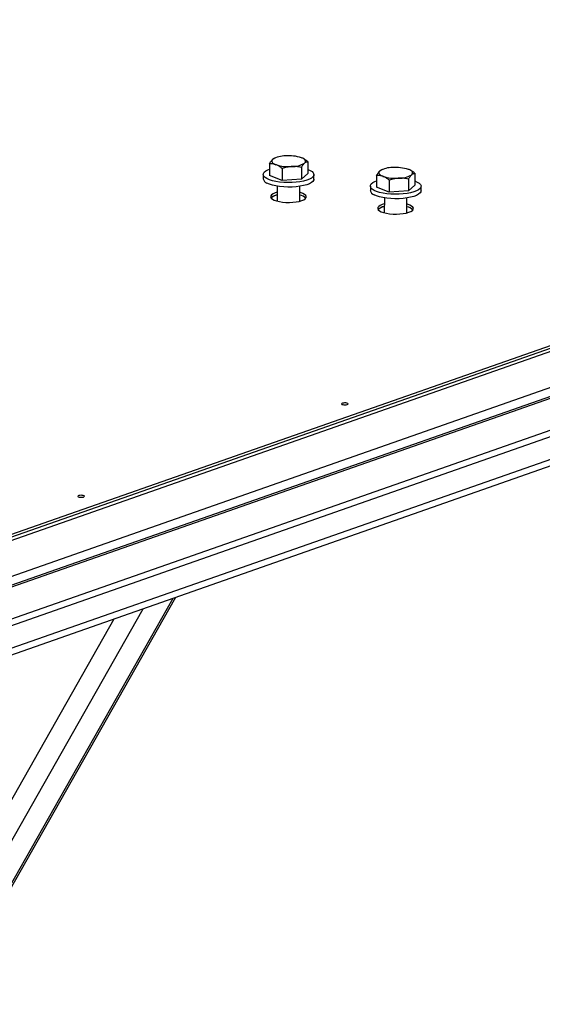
# Model space of a CAD drawing. Header units: millimetres. Extents: x 5 to 589, y 5 to 415.
# Tile 67 of 120: x 383 to 390, y 79 to 92. Entities that reach past the tile are written whole.
import ezdxf

# ---------------------------------------------------------------- set-up
doc = ezdxf.new("R2010")
doc.units = ezdxf.units.MM
doc.layers.add('TRAIT-FORT', color=4, linetype='Continuous', lineweight=25)

msp = doc.modelspace()

# ---------------------------------------------------------------- linework, layer by layer
at = {"layer": 'TRAIT-FORT', "color": 4, "linetype": 'Continuous', "lineweight": 25}
for p, q in [((369.651, 80.287), (405.439, 92.836)), ((369.651, 80.252), (405.438, 92.8)), ((405.686, 92.839), (369.664, 80.208)), ((407.098, 92.855), (369.739, 79.756)), ((407.097, 92.737), (369.738, 79.637)), ((369.719, 79.608), (406.743, 92.591)), ((369.716, 79.182), (406.741, 92.164)), ((369.709, 79.092), (406.624, 92.036)), ((404.369, 90.94), (369.585, 78.743)), ((369.578, 78.654), (404.252, 90.812)), ((386.369, 89.932), (386.361, 89.929)), ((386.734, 89.93), (386.734, 89.93)), ((386.806, 89.885), (386.805, 89.726)), ((386.296, 89.856), (386.295, 89.697)), ((386.465, 89.792), (386.465, 89.634)), ((386.721, 89.807), (386.72, 89.648)), ((387.795, 89.777), (387.787, 89.774)), ((388.161, 89.775), (388.16, 89.775)), ((386.212, 89.714), (386.212, 89.654)), ((386.465, 89.634), (386.295, 89.697)), ((386.72, 89.648), (386.465, 89.634)), ((386.72, 89.648), (386.805, 89.726)), ((386.887, 89.651), (386.887, 89.71)), ((387.722, 89.701), (387.721, 89.542)), ((387.892, 89.637), (387.891, 89.478)), ((388.147, 89.651), (388.146, 89.493)), ((388.233, 89.729), (388.232, 89.571)), ((386.399, 89.557), (386.398, 89.358)), ((386.698, 89.356), (386.699, 89.555)), ((387.639, 89.558), (387.639, 89.499)), ((387.891, 89.478), (387.721, 89.542)), ((388.146, 89.493), (387.891, 89.478)), ((388.146, 89.493), (388.232, 89.571)), ((388.314, 89.495), (388.314, 89.554)), ((386.398, 89.44), (386.372, 89.432)), ((387.826, 89.401), (387.825, 89.202)), ((388.125, 89.2), (388.126, 89.399)), ((387.825, 89.284), (387.798, 89.276)), ((382.282, 79.248), (385.015, 84.067)), ((382.345, 79.311), (385.049, 84.079)), ((381.881, 79.107), (384.614, 83.926)), ((381.749, 79.422), (384.226, 83.79))]:
    msp.add_line(p, q, dxfattribs=at)
at = {"layer": 'TRAIT-FORT', "color": 4, "linetype": 'Continuous', "lineweight": 25, "flags": 128}
for points in [[(386.338, 89.914), (386.331, 89.905), (386.327, 89.896), (386.326, 89.886), (386.33, 89.877), (386.337, 89.868), (386.348, 89.859), (386.363, 89.851), (386.381, 89.843)], [(386.763, 89.865), (386.771, 89.874), (386.775, 89.883), (386.776, 89.892), (386.772, 89.902), (386.764, 89.911), (386.753, 89.92), (386.739, 89.928), (386.721, 89.936)], [(386.262, 89.657), (386.237, 89.673), (386.221, 89.69), (386.213, 89.707), (386.214, 89.725), (386.225, 89.743), (386.245, 89.759), (386.273, 89.775), (386.295, 89.784)], [(386.805, 89.781), (386.838, 89.767), (386.863, 89.751), (386.879, 89.734), (386.887, 89.716), (386.885, 89.698), (386.875, 89.681), (386.855, 89.664), (386.827, 89.649), (386.792, 89.635), (386.75, 89.624), (386.702, 89.615), (386.65, 89.608), (386.596, 89.604), (386.54, 89.604), (386.485, 89.606), (386.431, 89.611), (386.381, 89.619), (386.335, 89.629), (386.295, 89.642), (386.262, 89.657), (386.262, 89.657)], [(387.765, 89.759), (387.757, 89.75), (387.753, 89.74), (387.753, 89.731), (387.757, 89.721), (387.764, 89.712), (387.775, 89.704), (387.79, 89.695), (387.807, 89.688)], [(388.19, 89.709), (388.198, 89.718), (388.202, 89.728), (388.202, 89.737), (388.199, 89.746), (388.191, 89.755), (388.18, 89.764), (388.166, 89.773), (388.148, 89.78)], [(386.887, 89.651), (386.885, 89.639), (386.874, 89.621), (386.855, 89.605), (386.827, 89.589), (386.791, 89.576), (386.749, 89.564), (386.702, 89.555), (386.65, 89.549), (386.596, 89.545), (386.54, 89.545), (386.485, 89.547), (386.431, 89.552), (386.381, 89.56), (386.335, 89.57), (386.295, 89.583), (386.262, 89.597)], [(387.689, 89.501), (387.664, 89.517), (387.647, 89.534), (387.64, 89.552), (387.641, 89.57), (387.652, 89.587), (387.671, 89.604), (387.699, 89.619), (387.722, 89.628)], [(388.232, 89.626), (388.264, 89.611), (388.289, 89.595), (388.306, 89.578), (388.314, 89.56), (388.312, 89.543), (388.301, 89.525), (388.282, 89.509), (388.254, 89.493), (388.218, 89.48), (388.176, 89.468), (388.129, 89.459), (388.077, 89.453), (388.023, 89.449), (387.967, 89.448), (387.912, 89.451), (387.858, 89.456), (387.808, 89.464), (387.762, 89.474), (387.722, 89.487), (387.689, 89.501), (387.689, 89.501)], [(388.314, 89.495), (388.312, 89.483), (388.301, 89.466), (388.281, 89.449), (388.254, 89.434), (388.218, 89.42), (388.176, 89.409), (388.128, 89.4), (388.077, 89.393), (388.022, 89.39), (387.967, 89.389), (387.911, 89.391), (387.858, 89.397), (387.807, 89.404), (387.762, 89.415), (387.722, 89.427), (387.689, 89.442)], [(386.399, 89.475), (386.372, 89.467), (386.344, 89.455), (386.324, 89.442), (386.313, 89.428), (386.311, 89.413), (386.318, 89.398), (386.334, 89.384), (386.358, 89.371), (386.389, 89.36), (386.427, 89.351), (386.469, 89.344), (386.514, 89.341), (386.561, 89.34), (386.607, 89.342), (386.651, 89.347), (386.69, 89.354), (386.725, 89.364), (386.752, 89.376), (386.772, 89.389), (386.783, 89.404), (386.785, 89.418), (386.778, 89.433), (386.763, 89.447), (386.739, 89.46), (386.707, 89.471), (386.699, 89.474)], [(387.825, 89.32), (387.798, 89.312), (387.771, 89.3), (387.751, 89.287), (387.74, 89.272), (387.738, 89.257), (387.745, 89.243), (387.761, 89.229), (387.785, 89.216), (387.816, 89.205), (387.854, 89.195), (387.896, 89.189), (387.941, 89.185), (387.987, 89.184), (388.033, 89.186), (388.077, 89.191), (388.117, 89.199), (388.151, 89.208), (388.179, 89.22), (388.199, 89.234), (388.21, 89.248), (388.212, 89.263), (388.205, 89.278), (388.189, 89.292), (388.165, 89.305), (388.134, 89.316), (388.125, 89.318)], [(387.268, 86.664), (387.26, 86.66), (387.257, 86.654), (387.261, 86.649), (387.271, 86.645), (387.285, 86.642), (387.302, 86.641), (387.318, 86.642), (387.331, 86.646), (387.34, 86.65), (387.342, 86.655), (387.338, 86.66), (387.328, 86.665), (387.314, 86.668), (387.297, 86.668), (387.281, 86.667), (387.268, 86.664)], [(383.756, 85.433), (383.748, 85.428), (383.745, 85.423), (383.749, 85.418), (383.759, 85.413), (383.774, 85.411), (383.79, 85.41), (383.806, 85.411), (383.819, 85.414), (383.828, 85.419), (383.83, 85.424), (383.826, 85.429), (383.816, 85.433), (383.802, 85.436), (383.786, 85.437), (383.769, 85.436), (383.756, 85.433)]]:
    msp.add_lwpolyline(points, dxfattribs=at)
at = {"layer": 'TRAIT-FORT', "color": 4, "linetype": 'Continuous', "lineweight": 25}
for centre, radius, start, end in [((386.501, 89.65), 0.31, 88.6682, 121.7145), ((386.551, 89.402), 0.56, 72.3536, 94.3785), ((386.55, 90.377), 0.56, 252.3536, 274.3785), ((386.6, 90.128), 0.31, 268.6682, 301.7145), ((387.928, 89.495), 0.31, 88.6682, 121.7145), ((387.978, 89.246), 0.56, 72.3536, 94.3785), ((386.283, 89.666), 0.0714, 189.1955, 253.2169), ((387.977, 90.221), 0.56, 252.3536, 274.3785), ((388.027, 89.973), 0.31, 268.6682, 301.7145), ((387.709, 89.51), 0.0714, 189.1955, 253.2169), ((386.418, 89.301), 0.14, 98.1673, 137.7685), ((386.399, 89.324), 0.111, 104.4921, 137.6056), ((386.67, 89.283), 0.158, 45.9815, 79.4467), ((386.678, 89.302), 0.138, 41.2762, 81.502), ((387.838, 89.162), 0.123, 95.9277, 142.8105), ((387.826, 89.169), 0.111, 104.4921, 137.6056), ((388.096, 89.128), 0.158, 45.9815, 79.4467), ((388.108, 89.155), 0.129, 37.6601, 82.3116)]:
    msp.add_arc(centre, radius, start, end, dxfattribs=at)
for points, knots in [([(386.296, 89.856), (386.299, 89.862), (386.306, 89.874), (386.317, 89.889), (386.327, 89.903), (386.335, 89.91), (386.338, 89.914)], [0, 0, 0, 0, 0.247269, 0.495363, 0.746874, 1, 1, 1, 1]), ([(386.338, 89.914), (386.339, 89.915), (386.344, 89.919), (386.351, 89.924), (386.358, 89.927), (386.361, 89.929)], [0, 0, 0, 0, 0.135836, 0.581329, 1, 1, 1, 1]), ([(386.806, 89.885), (386.801, 89.889), (386.79, 89.897), (386.773, 89.909), (386.756, 89.919), (386.739, 89.928), (386.727, 89.933), (386.721, 89.936)], [0, 0, 0, 0, 0.194733, 0.394387, 0.59459, 0.796857, 1, 1, 1, 1]), ([(386.763, 89.865), (386.764, 89.866), (386.769, 89.869), (386.776, 89.875), (386.79, 89.882), (386.799, 89.884), (386.806, 89.885)], [0, 0, 0, 0, 0.070068, 0.299868, 0.530929, 1, 1, 1, 1]), ([(386.381, 89.843), (386.374, 89.845), (386.362, 89.849), (386.345, 89.853), (386.329, 89.855), (386.312, 89.856), (386.301, 89.856), (386.296, 89.856)], [0, 0, 0, 0, 0.219086, 0.412836, 0.607273, 0.803423, 1, 1, 1, 1]), ([(386.465, 89.792), (386.46, 89.796), (386.449, 89.805), (386.433, 89.816), (386.415, 89.827), (386.398, 89.836), (386.387, 89.841), (386.381, 89.843)], [0, 0, 0, 0, 0.194733, 0.394387, 0.59459, 0.796857, 1, 1, 1, 1]), ([(386.593, 89.818), (386.59, 89.818), (386.577, 89.817), (386.554, 89.815), (386.514, 89.807), (386.485, 89.798), (386.465, 89.792)], [0, 0, 0, 0, 0.070068, 0.299868, 0.530929, 1, 1, 1, 1]), ([(386.721, 89.807), (386.71, 89.809), (386.69, 89.813), (386.658, 89.817), (386.626, 89.819), (386.604, 89.819), (386.593, 89.818)], [0, 0, 0, 0, 0.247269, 0.495363, 0.746874, 1, 1, 1, 1]), ([(386.721, 89.807), (386.724, 89.812), (386.731, 89.824), (386.742, 89.84), (386.752, 89.854), (386.76, 89.861), (386.763, 89.865)], [0, 0, 0, 0, 0.247269, 0.495363, 0.746874, 1, 1, 1, 1]), ([(387.722, 89.701), (387.726, 89.706), (387.733, 89.718), (387.743, 89.734), (387.754, 89.748), (387.761, 89.755), (387.765, 89.759)], [0, 0, 0, 0, 0.247269, 0.495363, 0.746874, 1, 1, 1, 1]), ([(387.765, 89.759), (387.766, 89.76), (387.77, 89.763), (387.778, 89.769), (387.784, 89.772), (387.787, 89.773)], [0, 0, 0, 0, 0.135836, 0.581329, 1, 1, 1, 1]), ([(388.233, 89.729), (388.227, 89.733), (388.216, 89.742), (388.2, 89.753), (388.183, 89.764), (388.165, 89.773), (388.154, 89.778), (388.148, 89.78)], [0, 0, 0, 0, 0.1947331, 0.3943865, 0.5945898, 0.7968571, 1, 1, 1, 1]), ([(387.807, 89.688), (387.801, 89.69), (387.789, 89.694), (387.772, 89.698), (387.755, 89.7), (387.739, 89.701), (387.728, 89.701), (387.722, 89.701)], [0, 0, 0, 0, 0.219086, 0.412836, 0.607273, 0.803423, 1, 1, 1, 1]), ([(387.892, 89.637), (387.887, 89.641), (387.876, 89.649), (387.859, 89.661), (387.842, 89.671), (387.825, 89.681), (387.813, 89.685), (387.807, 89.688)], [0, 0, 0, 0, 0.194733, 0.394387, 0.59459, 0.796857, 1, 1, 1, 1]), ([(388.02, 89.663), (388.017, 89.663), (388.004, 89.662), (387.981, 89.659), (387.941, 89.652), (387.912, 89.643), (387.892, 89.637)], [0, 0, 0, 0, 0.0700685, 0.2998677, 0.5309287, 1, 1, 1, 1]), ([(388.147, 89.651), (388.137, 89.653), (388.116, 89.658), (388.085, 89.662), (388.053, 89.664), (388.031, 89.663), (388.02, 89.663)], [0, 0, 0, 0, 0.247269, 0.495363, 0.746874, 1, 1, 1, 1]), ([(388.147, 89.651), (388.151, 89.657), (388.158, 89.669), (388.168, 89.684), (388.179, 89.698), (388.186, 89.706), (388.19, 89.709)], [0, 0, 0, 0, 0.247269, 0.495363, 0.746874, 1, 1, 1, 1]), ([(388.19, 89.709), (388.191, 89.71), (388.195, 89.714), (388.203, 89.72), (388.216, 89.727), (388.226, 89.728), (388.233, 89.729)], [0, 0, 0, 0, 0.070068, 0.299868, 0.530929, 1, 1, 1, 1])]:
    msp.add_open_spline(points, degree=3, knots=knots, dxfattribs=at)

doc.saveas('drawing.dxf')
